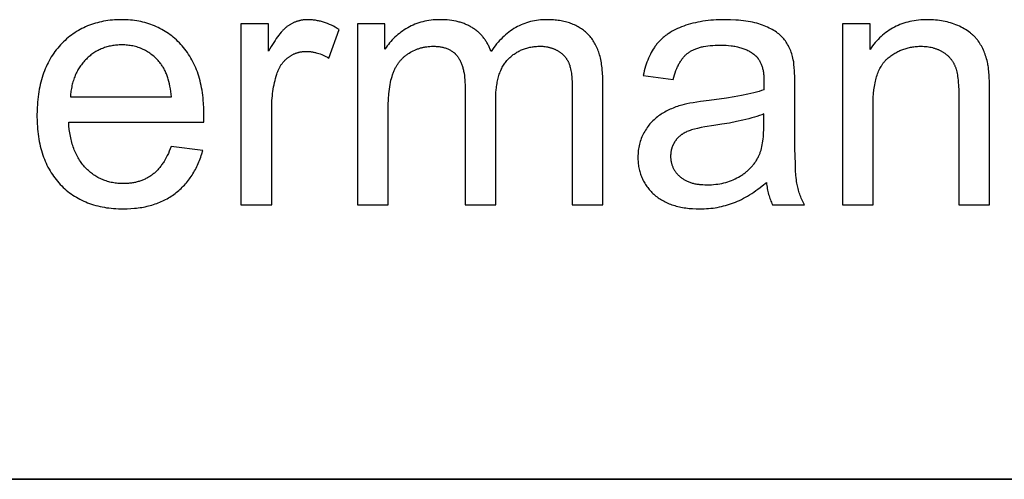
# Model space of a CAD drawing. Header units: millimetres. Extents: x -5878 to -4878, y 4408 to 5408.
# Tile 54 of 119: x -4972 to -4951, y 4457 to 4467. Entities that reach past the tile are written whole.
import ezdxf

# ---------------------------------------------------------------- set-up
doc = ezdxf.new("R2010")
doc.units = ezdxf.units.MM
doc.layers.add('SHOW Mini_Safetyfree Holder', color=7, linetype='Continuous', true_color=0x000000)

msp = doc.modelspace()

# ---------------------------------------------------------------- linework, layer by layer
at = {"layer": 'SHOW Mini_Safetyfree Holder'}
for points in [[(-4967.904, 4464.598), (-4967.901, 4464.772), (-4967.903, 4464.89), (-4967.908, 4465.004), (-4967.913, 4465.06), (-4967.918, 4465.115), (-4967.924, 4465.169), (-4967.931, 4465.223), (-4967.939, 4465.275), (-4967.949, 4465.327), (-4967.959, 4465.378), (-4967.97, 4465.428), (-4967.982, 4465.477), (-4967.994, 4465.525), (-4968.008, 4465.573), (-4968.023, 4465.619), (-4968.039, 4465.665), (-4968.056, 4465.71), (-4968.073, 4465.754), (-4968.092, 4465.798), (-4968.112, 4465.84), (-4968.132, 4465.882), (-4968.154, 4465.922), (-4968.176, 4465.962), (-4968.2, 4466.002), (-4968.224, 4466.04), (-4968.249, 4466.077), (-4968.276, 4466.114), (-4968.303, 4466.15), (-4968.331, 4466.185), (-4968.36, 4466.219), (-4968.39, 4466.252), (-4968.421, 4466.284), (-4968.453, 4466.316), (-4968.485, 4466.346), (-4968.517, 4466.375), (-4968.55, 4466.404), (-4968.584, 4466.431), (-4968.618, 4466.457), (-4968.653, 4466.482), (-4968.688, 4466.506), (-4968.724, 4466.529), (-4968.76, 4466.551), (-4968.797, 4466.572), (-4968.835, 4466.593), (-4968.873, 4466.612), (-4968.911, 4466.629), (-4968.951, 4466.646), (-4968.99, 4466.662), (-4969.031, 4466.677), (-4969.071, 4466.691), (-4969.113, 4466.704), (-4969.155, 4466.716), (-4969.197, 4466.727), (-4969.24, 4466.736), (-4969.284, 4466.745), (-4969.328, 4466.753), (-4969.373, 4466.759), (-4969.418, 4466.765), (-4969.464, 4466.77), (-4969.51, 4466.773), (-4969.557, 4466.776), (-4969.604, 4466.777), (-4969.652, 4466.778), (-4969.702, 4466.777), (-4969.751, 4466.776), (-4969.799, 4466.773), (-4969.847, 4466.77), (-4969.894, 4466.765), (-4969.941, 4466.759), (-4969.987, 4466.752), (-4970.033, 4466.744), (-4970.078, 4466.735), (-4970.122, 4466.725), (-4970.166, 4466.714), (-4970.209, 4466.702), (-4970.251, 4466.689), (-4970.293, 4466.675), (-4970.335, 4466.66), (-4970.376, 4466.644), (-4970.416, 4466.626), (-4970.456, 4466.608), (-4970.495, 4466.589), (-4970.533, 4466.568), (-4970.571, 4466.547), (-4970.609, 4466.524), (-4970.646, 4466.501), (-4970.682, 4466.476), (-4970.717, 4466.45), (-4970.752, 4466.424), (-4970.787, 4466.396), (-4970.821, 4466.367), (-4970.854, 4466.337), (-4970.887, 4466.306), (-4970.919, 4466.274), (-4970.951, 4466.241), (-4970.981, 4466.207), (-4971.011, 4466.172), (-4971.04, 4466.137), (-4971.068, 4466.1), (-4971.095, 4466.063), (-4971.121, 4466.025), (-4971.146, 4465.986), (-4971.169, 4465.946), (-4971.192, 4465.905), (-4971.214, 4465.863), (-4971.235, 4465.821), (-4971.256, 4465.777), (-4971.275, 4465.733), (-4971.293, 4465.688), (-4971.31, 4465.642), (-4971.326, 4465.596), (-4971.341, 4465.548), (-4971.355, 4465.5), (-4971.368, 4465.45), (-4971.381, 4465.4), (-4971.392, 4465.349), (-4971.402, 4465.298), (-4971.411, 4465.245), (-4971.42, 4465.191), (-4971.427, 4465.137), (-4971.433, 4465.082), (-4971.439, 4465.026), (-4971.443, 4464.969), (-4971.447, 4464.911), (-4971.449, 4464.852), (-4971.451, 4464.733), (-4971.449, 4464.617), (-4971.447, 4464.56), (-4971.443, 4464.504), (-4971.439, 4464.449), (-4971.434, 4464.395), (-4971.427, 4464.342), (-4971.42, 4464.289), (-4971.412, 4464.237), (-4971.403, 4464.186), (-4971.393, 4464.136), (-4971.381, 4464.087), (-4971.369, 4464.039), (-4971.356, 4463.991), (-4971.342, 4463.944), (-4971.327, 4463.898), (-4971.311, 4463.853), (-4971.294, 4463.808), (-4971.276, 4463.765), (-4971.258, 4463.722), (-4971.238, 4463.68), (-4971.217, 4463.639), (-4971.195, 4463.599), (-4971.173, 4463.559), (-4971.149, 4463.521), (-4971.124, 4463.483), (-4971.099, 4463.446), (-4971.072, 4463.41), (-4971.044, 4463.374), (-4971.016, 4463.34), (-4970.986, 4463.306), (-4970.956, 4463.273), (-4970.925, 4463.241), (-4970.893, 4463.21), (-4970.86, 4463.18), (-4970.827, 4463.151), (-4970.793, 4463.123), (-4970.758, 4463.096), (-4970.723, 4463.07), (-4970.687, 4463.045), (-4970.65, 4463.021), (-4970.612, 4462.999), (-4970.574, 4462.977), (-4970.536, 4462.956), (-4970.496, 4462.936), (-4970.456, 4462.917), (-4970.415, 4462.899), (-4970.373, 4462.883), (-4970.331, 4462.867), (-4970.288, 4462.852), (-4970.245, 4462.838), (-4970.201, 4462.826), (-4970.156, 4462.814), (-4970.11, 4462.803), (-4970.064, 4462.794), (-4970.017, 4462.785), (-4969.969, 4462.777), (-4969.921, 4462.771), (-4969.872, 4462.765), (-4969.822, 4462.761), (-4969.771, 4462.757), (-4969.72, 4462.755), (-4969.668, 4462.753), (-4969.616, 4462.753), (-4969.533, 4462.754), (-4969.452, 4462.758), (-4969.373, 4462.764), (-4969.334, 4462.768), (-4969.296, 4462.773), (-4969.258, 4462.778), (-4969.22, 4462.784), (-4969.183, 4462.791), (-4969.147, 4462.798), (-4969.11, 4462.806), (-4969.075, 4462.815), (-4969.04, 4462.824), (-4969.005, 4462.834), (-4968.971, 4462.845), (-4968.937, 4462.856), (-4968.904, 4462.868), (-4968.871, 4462.88), (-4968.839, 4462.893), (-4968.807, 4462.907), (-4968.775, 4462.921), (-4968.744, 4462.936), (-4968.714, 4462.952), (-4968.684, 4462.968), (-4968.654, 4462.985), (-4968.625, 4463.002), (-4968.597, 4463.021), (-4968.568, 4463.039), (-4968.541, 4463.059), (-4968.514, 4463.079), (-4968.487, 4463.1), (-4968.461, 4463.121), (-4968.435, 4463.142), (-4968.41, 4463.165), (-4968.385, 4463.187), (-4968.361, 4463.211), (-4968.338, 4463.234), (-4968.315, 4463.259), (-4968.292, 4463.283), (-4968.27, 4463.309), (-4968.249, 4463.335), (-4968.228, 4463.361), (-4968.208, 4463.388), (-4968.188, 4463.415), (-4968.169, 4463.443), (-4968.15, 4463.471), (-4968.132, 4463.5), (-4968.114, 4463.53), (-4968.097, 4463.56), (-4968.08, 4463.59), (-4968.064, 4463.621), (-4968.049, 4463.653), (-4968.034, 4463.685), (-4968.019, 4463.717), (-4968.005, 4463.75), (-4967.992, 4463.784), (-4967.979, 4463.818), (-4967.967, 4463.853), (-4967.955, 4463.888), (-4967.943, 4463.924), (-4967.922, 4463.996)], [(-4965.018, 4466.568), (-4965.06, 4466.593), (-4965.103, 4466.617), (-4965.145, 4466.639), (-4965.187, 4466.66), (-4965.23, 4466.678), (-4965.272, 4466.696), (-4965.314, 4466.711), (-4965.356, 4466.725), (-4965.377, 4466.732), (-4965.398, 4466.738), (-4965.419, 4466.743), (-4965.44, 4466.748), (-4965.46, 4466.753), (-4965.481, 4466.757), (-4965.502, 4466.761), (-4965.523, 4466.765), (-4965.544, 4466.768), (-4965.564, 4466.771), (-4965.585, 4466.773), (-4965.606, 4466.775), (-4965.627, 4466.776), (-4965.647, 4466.777), (-4965.668, 4466.778), (-4965.689, 4466.778), (-4965.703, 4466.778), (-4965.717, 4466.777), (-4965.731, 4466.777), (-4965.745, 4466.776), (-4965.759, 4466.775), (-4965.773, 4466.773), (-4965.787, 4466.772), (-4965.8, 4466.77), (-4965.814, 4466.768), (-4965.828, 4466.765), (-4965.841, 4466.762), (-4965.855, 4466.76), (-4965.868, 4466.756), (-4965.881, 4466.753), (-4965.894, 4466.749), (-4965.908, 4466.745), (-4965.921, 4466.741), (-4965.934, 4466.737), (-4965.946, 4466.732), (-4965.959, 4466.727), (-4965.972, 4466.722), (-4965.985, 4466.716), (-4965.997, 4466.71), (-4966.01, 4466.704), (-4966.022, 4466.698), (-4966.035, 4466.692), (-4966.047, 4466.685), (-4966.059, 4466.678), (-4966.071, 4466.671), (-4966.083, 4466.663), (-4966.095, 4466.655), (-4966.107, 4466.647), (-4966.119, 4466.639), (-4966.131, 4466.63), (-4966.143, 4466.62), (-4966.156, 4466.61), (-4966.168, 4466.6), (-4966.18, 4466.589), (-4966.192, 4466.577), (-4966.205, 4466.565), (-4966.217, 4466.552), (-4966.23, 4466.538), (-4966.255, 4466.51), (-4966.281, 4466.48), (-4966.306, 4466.447), (-4966.333, 4466.412), (-4966.359, 4466.375), (-4966.385, 4466.336), (-4966.412, 4466.294), (-4966.467, 4466.205), (-4966.523, 4466.107)], [(-4961.79, 4466.103), (-4961.797, 4466.123), (-4961.805, 4466.143), (-4961.813, 4466.162), (-4961.821, 4466.181), (-4961.829, 4466.2), (-4961.838, 4466.218), (-4961.847, 4466.236), (-4961.856, 4466.254), (-4961.866, 4466.272), (-4961.876, 4466.289), (-4961.886, 4466.306), (-4961.897, 4466.323), (-4961.908, 4466.339), (-4961.919, 4466.356), (-4961.931, 4466.371), (-4961.943, 4466.387), (-4961.955, 4466.403), (-4961.968, 4466.418), (-4961.981, 4466.432), (-4961.994, 4466.447), (-4962.007, 4466.461), (-4962.021, 4466.475), (-4962.035, 4466.489), (-4962.05, 4466.503), (-4962.064, 4466.516), (-4962.079, 4466.529), (-4962.095, 4466.541), (-4962.11, 4466.554), (-4962.126, 4466.566), (-4962.143, 4466.577), (-4962.159, 4466.589), (-4962.176, 4466.6), (-4962.194, 4466.611), (-4962.211, 4466.622), (-4962.229, 4466.632), (-4962.247, 4466.642), (-4962.266, 4466.651), (-4962.284, 4466.661), (-4962.304, 4466.669), (-4962.323, 4466.678), (-4962.343, 4466.686), (-4962.363, 4466.694), (-4962.383, 4466.701), (-4962.403, 4466.708), (-4962.424, 4466.715), (-4962.445, 4466.722), (-4962.467, 4466.728), (-4962.489, 4466.733), (-4962.511, 4466.739), (-4962.533, 4466.744), (-4962.579, 4466.753), (-4962.626, 4466.761), (-4962.674, 4466.767), (-4962.723, 4466.772), (-4962.774, 4466.775), (-4962.825, 4466.777), (-4962.878, 4466.778), (-4962.926, 4466.777), (-4962.973, 4466.775), (-4963.019, 4466.772), (-4963.065, 4466.767), (-4963.11, 4466.761), (-4963.155, 4466.754), (-4963.198, 4466.745), (-4963.242, 4466.735), (-4963.284, 4466.723), (-4963.326, 4466.711), (-4963.367, 4466.696), (-4963.408, 4466.681), (-4963.448, 4466.664), (-4963.487, 4466.646), (-4963.526, 4466.626), (-4963.563, 4466.606), (-4963.601, 4466.584), (-4963.637, 4466.561), (-4963.672, 4466.537), (-4963.706, 4466.513), (-4963.74, 4466.487), (-4963.772, 4466.461), (-4963.804, 4466.434), (-4963.835, 4466.406), (-4963.864, 4466.377), (-4963.893, 4466.347), (-4963.921, 4466.317), (-4963.948, 4466.285), (-4963.974, 4466.253), (-4963.999, 4466.22), (-4964.023, 4466.185), (-4964.046, 4466.151)], [(-4959.411, 4465.483), (-4959.412, 4465.564), (-4959.416, 4465.643), (-4959.422, 4465.719), (-4959.426, 4465.756), (-4959.43, 4465.792), (-4959.436, 4465.827), (-4959.441, 4465.862), (-4959.448, 4465.897), (-4959.455, 4465.93), (-4959.462, 4465.963), (-4959.47, 4465.995), (-4959.479, 4466.027), (-4959.488, 4466.058), (-4959.498, 4466.088), (-4959.509, 4466.117), (-4959.52, 4466.146), (-4959.532, 4466.174), (-4959.544, 4466.202), (-4959.557, 4466.229), (-4959.57, 4466.255), (-4959.585, 4466.281), (-4959.599, 4466.305), (-4959.615, 4466.33), (-4959.631, 4466.353), (-4959.647, 4466.376), (-4959.664, 4466.398), (-4959.682, 4466.42), (-4959.7, 4466.44), (-4959.719, 4466.461), (-4959.739, 4466.48), (-4959.759, 4466.499), (-4959.78, 4466.517), (-4959.801, 4466.535), (-4959.822, 4466.552), (-4959.844, 4466.568), (-4959.867, 4466.584), (-4959.89, 4466.599), (-4959.914, 4466.614), (-4959.938, 4466.628), (-4959.963, 4466.641), (-4959.988, 4466.654), (-4960.014, 4466.666), (-4960.04, 4466.677), (-4960.067, 4466.688), (-4960.094, 4466.699), (-4960.122, 4466.708), (-4960.15, 4466.717), (-4960.179, 4466.726), (-4960.208, 4466.733), (-4960.238, 4466.74), (-4960.268, 4466.747), (-4960.299, 4466.753), (-4960.331, 4466.758), (-4960.363, 4466.763), (-4960.395, 4466.767), (-4960.428, 4466.77), (-4960.462, 4466.773), (-4960.496, 4466.775), (-4960.53, 4466.777), (-4960.565, 4466.778), (-4960.601, 4466.778), (-4960.646, 4466.777), (-4960.691, 4466.775), (-4960.736, 4466.772), (-4960.779, 4466.767), (-4960.823, 4466.761), (-4960.866, 4466.754), (-4960.908, 4466.746), (-4960.95, 4466.736), (-4960.991, 4466.725), (-4961.032, 4466.712), (-4961.072, 4466.698), (-4961.111, 4466.683), (-4961.15, 4466.667), (-4961.189, 4466.649), (-4961.227, 4466.63), (-4961.264, 4466.609), (-4961.301, 4466.588), (-4961.338, 4466.564), (-4961.373, 4466.54), (-4961.409, 4466.514), (-4961.443, 4466.487), (-4961.478, 4466.459), (-4961.511, 4466.429), (-4961.544, 4466.398), (-4961.577, 4466.366), (-4961.609, 4466.333), (-4961.641, 4466.298), (-4961.672, 4466.261), (-4961.702, 4466.224), (-4961.732, 4466.185), (-4961.761, 4466.145), (-4961.79, 4466.103)], [(-4955.357, 4465.926), (-4955.364, 4465.959), (-4955.373, 4465.991), (-4955.382, 4466.023), (-4955.391, 4466.054), (-4955.402, 4466.084), (-4955.413, 4466.114), (-4955.424, 4466.143), (-4955.437, 4466.171), (-4955.45, 4466.198), (-4955.463, 4466.225), (-4955.478, 4466.251), (-4955.493, 4466.276), (-4955.509, 4466.301), (-4955.525, 4466.325), (-4955.542, 4466.348), (-4955.56, 4466.37), (-4955.569, 4466.381), (-4955.579, 4466.392), (-4955.589, 4466.402), (-4955.599, 4466.413), (-4955.609, 4466.423), (-4955.62, 4466.434), (-4955.631, 4466.444), (-4955.643, 4466.454), (-4955.654, 4466.464), (-4955.666, 4466.474), (-4955.679, 4466.484), (-4955.692, 4466.493), (-4955.718, 4466.512), (-4955.746, 4466.531), (-4955.775, 4466.549), (-4955.805, 4466.566), (-4955.836, 4466.583), (-4955.869, 4466.6), (-4955.903, 4466.616), (-4955.939, 4466.632), (-4955.975, 4466.647), (-4956.013, 4466.662), (-4956.052, 4466.676), (-4956.093, 4466.689), (-4956.135, 4466.701), (-4956.179, 4466.713), (-4956.224, 4466.723), (-4956.27, 4466.733), (-4956.318, 4466.741), (-4956.368, 4466.749), (-4956.419, 4466.756), (-4956.471, 4466.762), (-4956.524, 4466.767), (-4956.58, 4466.771), (-4956.694, 4466.776), (-4956.815, 4466.778), (-4956.876, 4466.777), (-4956.937, 4466.776), (-4956.997, 4466.773), (-4957.056, 4466.769), (-4957.113, 4466.765), (-4957.17, 4466.759), (-4957.226, 4466.752), (-4957.282, 4466.744), (-4957.336, 4466.735), (-4957.389, 4466.725), (-4957.441, 4466.714), (-4957.493, 4466.701), (-4957.543, 4466.688), (-4957.592, 4466.674), (-4957.641, 4466.658), (-4957.689, 4466.642), (-4957.735, 4466.624), (-4957.78, 4466.606), (-4957.824, 4466.587), (-4957.866, 4466.567), (-4957.907, 4466.546), (-4957.947, 4466.524), (-4957.985, 4466.501), (-4958.021, 4466.477), (-4958.039, 4466.465), (-4958.057, 4466.452), (-4958.074, 4466.44), (-4958.091, 4466.427), (-4958.107, 4466.413), (-4958.123, 4466.4), (-4958.139, 4466.386), (-4958.154, 4466.373), (-4958.169, 4466.359), (-4958.184, 4466.344), (-4958.199, 4466.33), (-4958.213, 4466.315), (-4958.226, 4466.3), (-4958.24, 4466.285), (-4958.253, 4466.27), (-4958.265, 4466.254), (-4958.278, 4466.238), (-4958.29, 4466.222), (-4958.302, 4466.205), (-4958.313, 4466.188), (-4958.336, 4466.154), (-4958.358, 4466.118), (-4958.379, 4466.081), (-4958.399, 4466.043), (-4958.418, 4466.003), (-4958.437, 4465.962), (-4958.454, 4465.92), (-4958.471, 4465.877), (-4958.486, 4465.833), (-4958.501, 4465.787), (-4958.515, 4465.74), (-4958.528, 4465.692), (-4958.54, 4465.643), (-4958.552, 4465.592)], [(-4951.183, 4465.208), (-4951.185, 4465.417), (-4951.192, 4465.593), (-4951.197, 4465.668), (-4951.203, 4465.735), (-4951.207, 4465.765), (-4951.211, 4465.793), (-4951.215, 4465.819), (-4951.219, 4465.842), (-4951.227, 4465.877), (-4951.235, 4465.911), (-4951.244, 4465.944), (-4951.253, 4465.977), (-4951.264, 4466.009), (-4951.275, 4466.041), (-4951.286, 4466.072), (-4951.299, 4466.102), (-4951.312, 4466.132), (-4951.326, 4466.162), (-4951.34, 4466.19), (-4951.355, 4466.218), (-4951.371, 4466.246), (-4951.387, 4466.273), (-4951.404, 4466.299), (-4951.422, 4466.325), (-4951.431, 4466.337), (-4951.441, 4466.35), (-4951.451, 4466.362), (-4951.461, 4466.374), (-4951.471, 4466.386), (-4951.482, 4466.398), (-4951.493, 4466.41), (-4951.504, 4466.421), (-4951.515, 4466.433), (-4951.527, 4466.444), (-4951.539, 4466.455), (-4951.552, 4466.466), (-4951.564, 4466.477), (-4951.577, 4466.487), (-4951.59, 4466.498), (-4951.604, 4466.508), (-4951.632, 4466.528), (-4951.661, 4466.548), (-4951.691, 4466.567), (-4951.722, 4466.585), (-4951.755, 4466.603), (-4951.788, 4466.62), (-4951.823, 4466.637), (-4951.859, 4466.653), (-4951.896, 4466.668), (-4951.933, 4466.682), (-4951.971, 4466.695), (-4952.009, 4466.708), (-4952.047, 4466.719), (-4952.086, 4466.729), (-4952.125, 4466.738), (-4952.165, 4466.747), (-4952.205, 4466.754), (-4952.246, 4466.76), (-4952.287, 4466.766), (-4952.329, 4466.77), (-4952.371, 4466.773), (-4952.413, 4466.776), (-4952.456, 4466.777), (-4952.499, 4466.778), (-4952.549, 4466.777), (-4952.598, 4466.775), (-4952.646, 4466.772), (-4952.694, 4466.768), (-4952.74, 4466.762), (-4952.786, 4466.756), (-4952.832, 4466.748), (-4952.876, 4466.738), (-4952.92, 4466.728), (-4952.963, 4466.716), (-4953.006, 4466.703), (-4953.047, 4466.689), (-4953.088, 4466.673), (-4953.128, 4466.656), (-4953.168, 4466.638), (-4953.206, 4466.619), (-4953.244, 4466.599), (-4953.281, 4466.577), (-4953.318, 4466.554), (-4953.354, 4466.53), (-4953.389, 4466.505), (-4953.423, 4466.478), (-4953.456, 4466.45), (-4953.489, 4466.421), (-4953.521, 4466.391), (-4953.553, 4466.359), (-4953.583, 4466.326), (-4953.613, 4466.292), (-4953.642, 4466.257), (-4953.67, 4466.22), (-4953.698, 4466.182), (-4953.725, 4466.143)], [(-4966.523, 4466.691), (-4967.11, 4466.691)], [(-4967.11, 4466.691), (-4967.11, 4462.84)], [(-4966.523, 4466.107), (-4966.523, 4466.691)], [(-4965.243, 4465.962), (-4965.018, 4466.568)], [(-4964.046, 4466.691), (-4964.63, 4466.691)], [(-4964.63, 4466.691), (-4964.63, 4462.84)], [(-4964.046, 4466.151), (-4964.046, 4466.691)], [(-4953.725, 4466.691), (-4954.312, 4466.691)], [(-4954.312, 4466.691), (-4954.312, 4462.84)], [(-4953.725, 4466.143), (-4953.725, 4466.691)], [(-4968.59, 4465.135), (-4968.596, 4465.195), (-4968.603, 4465.253), (-4968.612, 4465.309), (-4968.621, 4465.363), (-4968.633, 4465.415), (-4968.645, 4465.465), (-4968.658, 4465.514), (-4968.666, 4465.537), (-4968.673, 4465.56), (-4968.681, 4465.583), (-4968.689, 4465.605), (-4968.698, 4465.627), (-4968.706, 4465.648), (-4968.716, 4465.668), (-4968.725, 4465.688), (-4968.735, 4465.708), (-4968.745, 4465.727), (-4968.755, 4465.746), (-4968.766, 4465.764), (-4968.777, 4465.782), (-4968.788, 4465.799), (-4968.8, 4465.816), (-4968.812, 4465.833), (-4968.824, 4465.849), (-4968.836, 4465.864), (-4968.856, 4465.887), (-4968.876, 4465.91), (-4968.896, 4465.931), (-4968.917, 4465.952), (-4968.938, 4465.973), (-4968.96, 4465.992), (-4968.982, 4466.011), (-4969.004, 4466.029), (-4969.026, 4466.046), (-4969.049, 4466.063), (-4969.073, 4466.079), (-4969.096, 4466.094), (-4969.12, 4466.108), (-4969.145, 4466.122), (-4969.169, 4466.135), (-4969.194, 4466.147), (-4969.22, 4466.158), (-4969.246, 4466.169), (-4969.272, 4466.179), (-4969.298, 4466.188), (-4969.325, 4466.197), (-4969.353, 4466.204), (-4969.38, 4466.211), (-4969.408, 4466.218), (-4969.437, 4466.223), (-4969.465, 4466.228), (-4969.494, 4466.232), (-4969.524, 4466.235), (-4969.553, 4466.238), (-4969.584, 4466.24), (-4969.614, 4466.241), (-4969.645, 4466.241), (-4969.673, 4466.241), (-4969.701, 4466.24), (-4969.728, 4466.239), (-4969.755, 4466.236), (-4969.782, 4466.234), (-4969.809, 4466.231), (-4969.835, 4466.227), (-4969.861, 4466.222), (-4969.887, 4466.217), (-4969.912, 4466.212), (-4969.937, 4466.206), (-4969.962, 4466.199), (-4969.987, 4466.192), (-4970.011, 4466.184), (-4970.035, 4466.175), (-4970.059, 4466.166), (-4970.082, 4466.156), (-4970.106, 4466.146), (-4970.129, 4466.135), (-4970.151, 4466.124), (-4970.174, 4466.112), (-4970.196, 4466.099), (-4970.217, 4466.086), (-4970.239, 4466.072), (-4970.26, 4466.057), (-4970.281, 4466.042), (-4970.302, 4466.027), (-4970.322, 4466.011), (-4970.342, 4465.994), (-4970.362, 4465.977), (-4970.382, 4465.959), (-4970.401, 4465.94), (-4970.42, 4465.921), (-4970.438, 4465.902), (-4970.456, 4465.882), (-4970.473, 4465.862), (-4970.49, 4465.841), (-4970.506, 4465.82), (-4970.522, 4465.799), (-4970.537, 4465.777), (-4970.552, 4465.755), (-4970.566, 4465.732), (-4970.579, 4465.709), (-4970.592, 4465.686), (-4970.605, 4465.662), (-4970.617, 4465.638), (-4970.628, 4465.613), (-4970.639, 4465.588), (-4970.649, 4465.563), (-4970.659, 4465.537), (-4970.669, 4465.511), (-4970.677, 4465.485), (-4970.685, 4465.458), (-4970.693, 4465.43), (-4970.7, 4465.403), (-4970.707, 4465.374), (-4970.713, 4465.346), (-4970.718, 4465.317), (-4970.723, 4465.288), (-4970.728, 4465.258), (-4970.732, 4465.228), (-4970.735, 4465.197), (-4970.738, 4465.166), (-4970.74, 4465.135)], [(-4966.457, 4464.856), (-4966.456, 4464.958), (-4966.451, 4465.059), (-4966.447, 4465.108), (-4966.442, 4465.157), (-4966.437, 4465.205), (-4966.43, 4465.253), (-4966.423, 4465.3), (-4966.415, 4465.347), (-4966.406, 4465.393), (-4966.396, 4465.439), (-4966.386, 4465.485), (-4966.374, 4465.529), (-4966.362, 4465.574), (-4966.349, 4465.617), (-4966.339, 4465.646), (-4966.329, 4465.673), (-4966.318, 4465.7), (-4966.312, 4465.713), (-4966.306, 4465.725), (-4966.3, 4465.738), (-4966.294, 4465.75), (-4966.287, 4465.763), (-4966.28, 4465.775), (-4966.273, 4465.787), (-4966.266, 4465.798), (-4966.259, 4465.81), (-4966.252, 4465.821), (-4966.244, 4465.832), (-4966.236, 4465.843), (-4966.228, 4465.854), (-4966.22, 4465.864), (-4966.211, 4465.874), (-4966.203, 4465.884), (-4966.194, 4465.894), (-4966.185, 4465.904), (-4966.175, 4465.914), (-4966.166, 4465.923), (-4966.156, 4465.932), (-4966.147, 4465.941), (-4966.137, 4465.95), (-4966.127, 4465.958), (-4966.116, 4465.966), (-4966.106, 4465.975), (-4966.095, 4465.983), (-4966.084, 4465.99), (-4966.073, 4465.998), (-4966.062, 4466.005), (-4966.051, 4466.012), (-4966.04, 4466.018), (-4966.029, 4466.025), (-4966.018, 4466.031), (-4966.006, 4466.037), (-4965.995, 4466.043), (-4965.983, 4466.048), (-4965.972, 4466.053), (-4965.96, 4466.058), (-4965.948, 4466.063), (-4965.936, 4466.067), (-4965.924, 4466.071), (-4965.912, 4466.075), (-4965.9, 4466.079), (-4965.888, 4466.082), (-4965.876, 4466.085), (-4965.863, 4466.088), (-4965.851, 4466.091), (-4965.838, 4466.093), (-4965.825, 4466.095), (-4965.813, 4466.097), (-4965.8, 4466.099), (-4965.787, 4466.1), (-4965.774, 4466.101), (-4965.761, 4466.102), (-4965.748, 4466.103), (-4965.735, 4466.103), (-4965.721, 4466.103), (-4965.706, 4466.103), (-4965.691, 4466.103), (-4965.676, 4466.102), (-4965.661, 4466.101), (-4965.646, 4466.1), (-4965.631, 4466.098), (-4965.616, 4466.097), (-4965.602, 4466.095), (-4965.587, 4466.092), (-4965.572, 4466.09), (-4965.557, 4466.087), (-4965.542, 4466.083), (-4965.527, 4466.08), (-4965.512, 4466.076), (-4965.482, 4466.068), (-4965.452, 4466.059), (-4965.422, 4466.048), (-4965.392, 4466.037), (-4965.362, 4466.024), (-4965.332, 4466.01), (-4965.302, 4465.995), (-4965.272, 4465.979), (-4965.243, 4465.962)], [(-4963.977, 4464.838), (-4963.975, 4464.965), (-4963.97, 4465.085), (-4963.962, 4465.197), (-4963.957, 4465.251), (-4963.951, 4465.302), (-4963.944, 4465.351), (-4963.936, 4465.399), (-4963.927, 4465.444), (-4963.918, 4465.488), (-4963.907, 4465.529), (-4963.896, 4465.569), (-4963.884, 4465.607), (-4963.878, 4465.625), (-4963.872, 4465.643), (-4963.865, 4465.66), (-4963.858, 4465.677), (-4963.851, 4465.694), (-4963.843, 4465.711), (-4963.836, 4465.727), (-4963.828, 4465.743), (-4963.82, 4465.759), (-4963.811, 4465.774), (-4963.802, 4465.789), (-4963.793, 4465.804), (-4963.784, 4465.819), (-4963.775, 4465.833), (-4963.765, 4465.848), (-4963.755, 4465.861), (-4963.745, 4465.875), (-4963.734, 4465.889), (-4963.724, 4465.902), (-4963.713, 4465.915), (-4963.701, 4465.927), (-4963.69, 4465.939), (-4963.678, 4465.952), (-4963.666, 4465.963), (-4963.654, 4465.975), (-4963.642, 4465.986), (-4963.629, 4465.997), (-4963.616, 4466.008), (-4963.603, 4466.019), (-4963.589, 4466.029), (-4963.575, 4466.039), (-4963.561, 4466.048), (-4963.547, 4466.058), (-4963.533, 4466.067), (-4963.503, 4466.085), (-4963.474, 4466.101), (-4963.443, 4466.116), (-4963.413, 4466.131), (-4963.398, 4466.137), (-4963.382, 4466.144), (-4963.367, 4466.15), (-4963.351, 4466.156), (-4963.336, 4466.161), (-4963.32, 4466.166), (-4963.304, 4466.171), (-4963.288, 4466.176), (-4963.272, 4466.18), (-4963.256, 4466.184), (-4963.24, 4466.188), (-4963.224, 4466.192), (-4963.208, 4466.195), (-4963.191, 4466.198), (-4963.175, 4466.201), (-4963.158, 4466.203), (-4963.125, 4466.207), (-4963.091, 4466.21), (-4963.057, 4466.212), (-4963.023, 4466.212), (-4963.001, 4466.212), (-4962.979, 4466.211), (-4962.957, 4466.21), (-4962.936, 4466.209), (-4962.915, 4466.207), (-4962.894, 4466.205), (-4962.874, 4466.202), (-4962.855, 4466.199), (-4962.835, 4466.195), (-4962.816, 4466.191), (-4962.798, 4466.186), (-4962.78, 4466.182), (-4962.762, 4466.176), (-4962.745, 4466.171), (-4962.728, 4466.164), (-4962.711, 4466.158), (-4962.695, 4466.151), (-4962.679, 4466.143), (-4962.664, 4466.135), (-4962.649, 4466.127), (-4962.635, 4466.118), (-4962.62, 4466.109), (-4962.607, 4466.1), (-4962.593, 4466.09), (-4962.58, 4466.079), (-4962.574, 4466.074), (-4962.568, 4466.069), (-4962.562, 4466.063), (-4962.556, 4466.057), (-4962.55, 4466.051), (-4962.544, 4466.046), (-4962.538, 4466.04), (-4962.533, 4466.033), (-4962.522, 4466.021), (-4962.511, 4466.008), (-4962.501, 4465.995), (-4962.491, 4465.981), (-4962.482, 4465.967), (-4962.472, 4465.952), (-4962.464, 4465.937), (-4962.455, 4465.921), (-4962.447, 4465.905), (-4962.439, 4465.889), (-4962.431, 4465.872), (-4962.424, 4465.855), (-4962.417, 4465.837), (-4962.41, 4465.819), (-4962.404, 4465.801), (-4962.398, 4465.782), (-4962.392, 4465.763), (-4962.386, 4465.743), (-4962.381, 4465.723), (-4962.376, 4465.702), (-4962.372, 4465.681), (-4962.364, 4465.638), (-4962.357, 4465.593), (-4962.351, 4465.546), (-4962.347, 4465.497), (-4962.344, 4465.447), (-4962.342, 4465.395), (-4962.341, 4465.342)], [(-4961.689, 4465.077), (-4961.688, 4465.15), (-4961.684, 4465.221), (-4961.679, 4465.289), (-4961.676, 4465.322), (-4961.672, 4465.354), (-4961.667, 4465.386), (-4961.662, 4465.417), (-4961.657, 4465.448), (-4961.651, 4465.478), (-4961.644, 4465.507), (-4961.637, 4465.535), (-4961.63, 4465.563), (-4961.622, 4465.591), (-4961.613, 4465.617), (-4961.604, 4465.643), (-4961.594, 4465.669), (-4961.584, 4465.694), (-4961.573, 4465.718), (-4961.562, 4465.741), (-4961.55, 4465.764), (-4961.538, 4465.787), (-4961.525, 4465.808), (-4961.511, 4465.829), (-4961.498, 4465.85), (-4961.483, 4465.869), (-4961.468, 4465.888), (-4961.453, 4465.907), (-4961.437, 4465.925), (-4961.42, 4465.942), (-4961.403, 4465.959), (-4961.386, 4465.975), (-4961.369, 4465.99), (-4961.351, 4466.005), (-4961.333, 4466.02), (-4961.315, 4466.034), (-4961.296, 4466.047), (-4961.277, 4466.06), (-4961.258, 4466.073), (-4961.239, 4466.084), (-4961.219, 4466.096), (-4961.2, 4466.107), (-4961.179, 4466.117), (-4961.159, 4466.127), (-4961.138, 4466.136), (-4961.117, 4466.145), (-4961.096, 4466.153), (-4961.075, 4466.16), (-4961.053, 4466.168), (-4961.031, 4466.174), (-4961.009, 4466.18), (-4960.986, 4466.186), (-4960.963, 4466.191), (-4960.94, 4466.195), (-4960.917, 4466.199), (-4960.893, 4466.203), (-4960.869, 4466.206), (-4960.845, 4466.208), (-4960.821, 4466.21), (-4960.796, 4466.211), (-4960.771, 4466.212), (-4960.746, 4466.212), (-4960.718, 4466.212), (-4960.69, 4466.211), (-4960.663, 4466.208), (-4960.637, 4466.206), (-4960.611, 4466.202), (-4960.585, 4466.197), (-4960.573, 4466.195), (-4960.56, 4466.192), (-4960.548, 4466.189), (-4960.535, 4466.186), (-4960.523, 4466.182), (-4960.511, 4466.179), (-4960.499, 4466.175), (-4960.487, 4466.171), (-4960.476, 4466.167), (-4960.464, 4466.162), (-4960.452, 4466.158), (-4960.441, 4466.153), (-4960.43, 4466.148), (-4960.419, 4466.143), (-4960.408, 4466.137), (-4960.397, 4466.132), (-4960.386, 4466.126), (-4960.375, 4466.12), (-4960.365, 4466.113), (-4960.354, 4466.107), (-4960.344, 4466.1), (-4960.334, 4466.094), (-4960.324, 4466.087), (-4960.314, 4466.08), (-4960.304, 4466.073), (-4960.295, 4466.065), (-4960.286, 4466.058), (-4960.277, 4466.05), (-4960.268, 4466.043), (-4960.26, 4466.035), (-4960.252, 4466.027), (-4960.243, 4466.019), (-4960.236, 4466.01), (-4960.228, 4466.002), (-4960.22, 4465.994), (-4960.213, 4465.985), (-4960.206, 4465.976), (-4960.199, 4465.967), (-4960.192, 4465.958), (-4960.186, 4465.949), (-4960.18, 4465.94), (-4960.174, 4465.931), (-4960.168, 4465.921), (-4960.162, 4465.912), (-4960.156, 4465.902), (-4960.151, 4465.892), (-4960.146, 4465.882), (-4960.141, 4465.872), (-4960.137, 4465.861), (-4960.132, 4465.851), (-4960.128, 4465.84), (-4960.124, 4465.83), (-4960.12, 4465.819), (-4960.116, 4465.807), (-4960.112, 4465.795), (-4960.109, 4465.783), (-4960.102, 4465.757), (-4960.096, 4465.73), (-4960.09, 4465.7), (-4960.085, 4465.67), (-4960.08, 4465.637), (-4960.076, 4465.602), (-4960.072, 4465.566), (-4960.069, 4465.529), (-4960.064, 4465.448), (-4960.061, 4465.36), (-4960.06, 4465.266)], [(-4957.913, 4465.505), (-4957.9, 4465.555), (-4957.885, 4465.604), (-4957.87, 4465.65), (-4957.854, 4465.694), (-4957.837, 4465.737), (-4957.828, 4465.757), (-4957.819, 4465.777), (-4957.809, 4465.797), (-4957.8, 4465.816), (-4957.79, 4465.835), (-4957.78, 4465.853), (-4957.769, 4465.87), (-4957.759, 4465.887), (-4957.748, 4465.904), (-4957.737, 4465.92), (-4957.726, 4465.936), (-4957.715, 4465.951), (-4957.703, 4465.966), (-4957.691, 4465.98), (-4957.679, 4465.994), (-4957.667, 4466.007), (-4957.655, 4466.02), (-4957.642, 4466.032), (-4957.629, 4466.044), (-4957.616, 4466.055), (-4957.602, 4466.066), (-4957.589, 4466.076), (-4957.575, 4466.086), (-4957.561, 4466.096), (-4957.546, 4466.105), (-4957.53, 4466.114), (-4957.514, 4466.123), (-4957.498, 4466.131), (-4957.481, 4466.139), (-4957.464, 4466.147), (-4957.446, 4466.154), (-4957.428, 4466.161), (-4957.41, 4466.168), (-4957.39, 4466.175), (-4957.371, 4466.181), (-4957.351, 4466.186), (-4957.33, 4466.192), (-4957.309, 4466.197), (-4957.288, 4466.202), (-4957.266, 4466.207), (-4957.22, 4466.215), (-4957.173, 4466.222), (-4957.124, 4466.227), (-4957.073, 4466.232), (-4957.02, 4466.235), (-4956.966, 4466.237), (-4956.909, 4466.238), (-4956.848, 4466.237), (-4956.789, 4466.234), (-4956.733, 4466.23), (-4956.678, 4466.224), (-4956.651, 4466.22), (-4956.624, 4466.216), (-4956.599, 4466.211), (-4956.573, 4466.206), (-4956.548, 4466.201), (-4956.524, 4466.195), (-4956.5, 4466.189), (-4956.476, 4466.182), (-4956.453, 4466.175), (-4956.431, 4466.168), (-4956.409, 4466.16), (-4956.387, 4466.151), (-4956.366, 4466.142), (-4956.346, 4466.133), (-4956.325, 4466.123), (-4956.306, 4466.113), (-4956.287, 4466.103), (-4956.268, 4466.092), (-4956.25, 4466.08), (-4956.232, 4466.068), (-4956.215, 4466.056), (-4956.198, 4466.043), (-4956.181, 4466.03), (-4956.166, 4466.016), (-4956.16, 4466.011), (-4956.154, 4466.006), (-4956.149, 4466.001), (-4956.143, 4465.995), (-4956.138, 4465.989), (-4956.132, 4465.984), (-4956.127, 4465.978), (-4956.122, 4465.972), (-4956.117, 4465.966), (-4956.112, 4465.96), (-4956.107, 4465.953), (-4956.103, 4465.947), (-4956.093, 4465.934), (-4956.085, 4465.92), (-4956.076, 4465.906), (-4956.068, 4465.891), (-4956.06, 4465.876), (-4956.053, 4465.861), (-4956.046, 4465.845), (-4956.039, 4465.828), (-4956.033, 4465.812), (-4956.027, 4465.794), (-4956.021, 4465.776), (-4956.016, 4465.758), (-4956.011, 4465.739), (-4956.007, 4465.72), (-4956.002, 4465.701), (-4955.999, 4465.681), (-4955.995, 4465.66), (-4955.992, 4465.639), (-4955.989, 4465.617), (-4955.987, 4465.596), (-4955.985, 4465.573), (-4955.983, 4465.55), (-4955.981, 4465.503), (-4955.981, 4465.454), (-4955.984, 4465.284)], [(-4953.66, 4464.943), (-4953.658, 4465.034), (-4953.655, 4465.12), (-4953.649, 4465.204), (-4953.641, 4465.283), (-4953.636, 4465.321), (-4953.63, 4465.359), (-4953.624, 4465.395), (-4953.617, 4465.431), (-4953.61, 4465.466), (-4953.602, 4465.499), (-4953.593, 4465.532), (-4953.584, 4465.564), (-4953.574, 4465.595), (-4953.564, 4465.625), (-4953.553, 4465.654), (-4953.541, 4465.682), (-4953.529, 4465.709), (-4953.517, 4465.736), (-4953.503, 4465.761), (-4953.489, 4465.785), (-4953.482, 4465.797), (-4953.475, 4465.809), (-4953.467, 4465.82), (-4953.46, 4465.831), (-4953.452, 4465.842), (-4953.444, 4465.853), (-4953.436, 4465.864), (-4953.428, 4465.874), (-4953.419, 4465.884), (-4953.411, 4465.894), (-4953.402, 4465.903), (-4953.394, 4465.912), (-4953.385, 4465.922), (-4953.375, 4465.93), (-4953.366, 4465.939), (-4953.357, 4465.947), (-4953.338, 4465.964), (-4953.319, 4465.979), (-4953.299, 4465.995), (-4953.279, 4466.009), (-4953.259, 4466.024), (-4953.239, 4466.037), (-4953.219, 4466.051), (-4953.198, 4466.063), (-4953.177, 4466.075), (-4953.156, 4466.087), (-4953.135, 4466.098), (-4953.114, 4466.109), (-4953.092, 4466.119), (-4953.07, 4466.128), (-4953.048, 4466.137), (-4953.025, 4466.146), (-4953.003, 4466.154), (-4952.98, 4466.161), (-4952.957, 4466.168), (-4952.934, 4466.175), (-4952.91, 4466.181), (-4952.886, 4466.186), (-4952.863, 4466.191), (-4952.838, 4466.196), (-4952.814, 4466.2), (-4952.789, 4466.203), (-4952.765, 4466.206), (-4952.739, 4466.208), (-4952.714, 4466.21), (-4952.689, 4466.211), (-4952.663, 4466.212), (-4952.637, 4466.212), (-4952.605, 4466.212), (-4952.573, 4466.21), (-4952.541, 4466.208), (-4952.511, 4466.205), (-4952.48, 4466.201), (-4952.451, 4466.196), (-4952.421, 4466.19), (-4952.393, 4466.183), (-4952.378, 4466.179), (-4952.364, 4466.175), (-4952.351, 4466.171), (-4952.337, 4466.166), (-4952.323, 4466.161), (-4952.31, 4466.156), (-4952.296, 4466.151), (-4952.283, 4466.146), (-4952.27, 4466.14), (-4952.257, 4466.134), (-4952.244, 4466.128), (-4952.231, 4466.122), (-4952.219, 4466.115), (-4952.206, 4466.109), (-4952.194, 4466.102), (-4952.182, 4466.094), (-4952.17, 4466.087), (-4952.158, 4466.079), (-4952.147, 4466.072), (-4952.135, 4466.064), (-4952.124, 4466.056), (-4952.113, 4466.047), (-4952.103, 4466.039), (-4952.092, 4466.03), (-4952.082, 4466.022), (-4952.072, 4466.013), (-4952.062, 4466.004), (-4952.053, 4465.995), (-4952.044, 4465.985), (-4952.035, 4465.976), (-4952.026, 4465.966), (-4952.017, 4465.957), (-4952.009, 4465.947), (-4952.001, 4465.936), (-4951.993, 4465.926), (-4951.985, 4465.916), (-4951.978, 4465.905), (-4951.971, 4465.895), (-4951.964, 4465.884), (-4951.957, 4465.873), (-4951.951, 4465.861), (-4951.944, 4465.85), (-4951.938, 4465.839), (-4951.933, 4465.827), (-4951.927, 4465.815), (-4951.922, 4465.803), (-4951.917, 4465.791), (-4951.912, 4465.779), (-4951.907, 4465.766), (-4951.902, 4465.753), (-4951.898, 4465.74), (-4951.894, 4465.726), (-4951.886, 4465.698), (-4951.878, 4465.667), (-4951.872, 4465.636), (-4951.865, 4465.602), (-4951.86, 4465.567), (-4951.855, 4465.531), (-4951.85, 4465.493), (-4951.846, 4465.453), (-4951.84, 4465.369), (-4951.837, 4465.279), (-4951.836, 4465.182)], [(-4955.324, 4465.324), (-4955.326, 4465.525), (-4955.332, 4465.692), (-4955.337, 4465.763), (-4955.343, 4465.825), (-4955.346, 4465.854), (-4955.349, 4465.88), (-4955.353, 4465.904), (-4955.357, 4465.926)], [(-4959.411, 4462.84), (-4959.411, 4465.483)], [(-4958.552, 4465.592), (-4957.913, 4465.505)], [(-4962.341, 4465.342), (-4962.341, 4462.84)], [(-4960.06, 4465.266), (-4960.06, 4462.84)], [(-4955.984, 4465.284), (-4956.033, 4465.268), (-4956.084, 4465.252), (-4956.139, 4465.236), (-4956.197, 4465.221), (-4956.323, 4465.191), (-4956.462, 4465.162), (-4956.614, 4465.135), (-4956.779, 4465.108), (-4957.148, 4465.059), (-4957.33, 4465.035), (-4957.487, 4465.011), (-4957.557, 4464.999), (-4957.62, 4464.986), (-4957.677, 4464.974), (-4957.729, 4464.961), (-4957.761, 4464.952), (-4957.793, 4464.942), (-4957.825, 4464.931), (-4957.856, 4464.92), (-4957.887, 4464.909), (-4957.917, 4464.897), (-4957.947, 4464.884), (-4957.976, 4464.871), (-4958.006, 4464.858), (-4958.034, 4464.843), (-4958.063, 4464.829), (-4958.091, 4464.813), (-4958.118, 4464.798), (-4958.145, 4464.781), (-4958.172, 4464.764), (-4958.198, 4464.747), (-4958.224, 4464.729), (-4958.249, 4464.71), (-4958.274, 4464.691), (-4958.297, 4464.671), (-4958.321, 4464.65), (-4958.343, 4464.628), (-4958.365, 4464.606), (-4958.387, 4464.583), (-4958.407, 4464.559), (-4958.428, 4464.534), (-4958.447, 4464.509), (-4958.466, 4464.483), (-4958.484, 4464.456), (-4958.502, 4464.429), (-4958.519, 4464.401), (-4958.535, 4464.372), (-4958.551, 4464.342), (-4958.566, 4464.313), (-4958.579, 4464.282), (-4958.592, 4464.252), (-4958.603, 4464.221), (-4958.614, 4464.189), (-4958.623, 4464.158), (-4958.632, 4464.126), (-4958.639, 4464.093), (-4958.646, 4464.06), (-4958.652, 4464.027), (-4958.656, 4463.993), (-4958.66, 4463.959), (-4958.662, 4463.925), (-4958.664, 4463.89), (-4958.664, 4463.855), (-4958.664, 4463.825), (-4958.663, 4463.795), (-4958.661, 4463.766), (-4958.659, 4463.737), (-4958.656, 4463.708), (-4958.652, 4463.68), (-4958.648, 4463.652), (-4958.643, 4463.625), (-4958.637, 4463.597), (-4958.631, 4463.57), (-4958.624, 4463.544), (-4958.616, 4463.517), (-4958.608, 4463.492), (-4958.599, 4463.466), (-4958.589, 4463.441), (-4958.579, 4463.416), (-4958.568, 4463.391), (-4958.556, 4463.367), (-4958.544, 4463.343), (-4958.531, 4463.319), (-4958.517, 4463.296), (-4958.503, 4463.273), (-4958.488, 4463.251), (-4958.472, 4463.228), (-4958.456, 4463.206), (-4958.439, 4463.185), (-4958.421, 4463.164), (-4958.403, 4463.143), (-4958.384, 4463.122), (-4958.365, 4463.102), (-4958.344, 4463.082), (-4958.323, 4463.063), (-4958.302, 4463.044), (-4958.279, 4463.025), (-4958.257, 4463.007), (-4958.233, 4462.99), (-4958.21, 4462.973), (-4958.185, 4462.957), (-4958.16, 4462.942), (-4958.134, 4462.927), (-4958.108, 4462.913), (-4958.082, 4462.899), (-4958.054, 4462.886), (-4958.026, 4462.874), (-4957.998, 4462.862), (-4957.969, 4462.851), (-4957.939, 4462.84), (-4957.909, 4462.83), (-4957.878, 4462.821), (-4957.847, 4462.812), (-4957.815, 4462.804), (-4957.782, 4462.796), (-4957.749, 4462.789), (-4957.716, 4462.783), (-4957.681, 4462.777), (-4957.647, 4462.772), (-4957.611, 4462.767), (-4957.575, 4462.763), (-4957.539, 4462.76), (-4957.502, 4462.757), (-4957.426, 4462.754), (-4957.348, 4462.753), (-4957.3, 4462.753), (-4957.252, 4462.755), (-4957.205, 4462.757), (-4957.159, 4462.76), (-4957.112, 4462.765), (-4957.066, 4462.77), (-4957.021, 4462.777), (-4956.976, 4462.784), (-4956.931, 4462.793), (-4956.886, 4462.802), (-4956.842, 4462.813), (-4956.799, 4462.824), (-4956.755, 4462.836), (-4956.713, 4462.85), (-4956.67, 4462.864), (-4956.628, 4462.879), (-4956.586, 4462.896), (-4956.544, 4462.914), (-4956.501, 4462.933), (-4956.458, 4462.954), (-4956.416, 4462.976), (-4956.372, 4463), (-4956.329, 4463.025), (-4956.286, 4463.052), (-4956.242, 4463.08), (-4956.198, 4463.109), (-4956.154, 4463.14), (-4956.109, 4463.172), (-4956.065, 4463.205), (-4956.02, 4463.24), (-4955.93, 4463.315)], [(-4955.324, 4464.453), (-4955.324, 4465.324)], [(-4970.74, 4465.135), (-4968.59, 4465.135)], [(-4961.689, 4462.84), (-4961.689, 4465.077)], [(-4951.836, 4465.182), (-4951.836, 4462.84)], [(-4951.183, 4462.84), (-4951.183, 4465.208)], [(-4966.457, 4462.84), (-4966.457, 4464.856)], [(-4963.977, 4462.84), (-4963.977, 4464.838)], [(-4953.66, 4462.84), (-4953.66, 4464.943)], [(-4955.984, 4464.772), (-4956.03, 4464.755), (-4956.079, 4464.737), (-4956.13, 4464.72), (-4956.184, 4464.703), (-4956.241, 4464.686), (-4956.301, 4464.67), (-4956.428, 4464.638), (-4956.567, 4464.608), (-4956.717, 4464.579), (-4956.878, 4464.552), (-4957.05, 4464.526), (-4957.237, 4464.496), (-4957.319, 4464.48), (-4957.394, 4464.464), (-4957.461, 4464.448), (-4957.492, 4464.439), (-4957.522, 4464.431), (-4957.549, 4464.422), (-4957.574, 4464.413), (-4957.598, 4464.404), (-4957.62, 4464.395), (-4957.64, 4464.386), (-4957.66, 4464.376), (-4957.68, 4464.366), (-4957.698, 4464.355), (-4957.708, 4464.349), (-4957.717, 4464.343), (-4957.725, 4464.338), (-4957.734, 4464.331), (-4957.743, 4464.325), (-4957.751, 4464.319), (-4957.759, 4464.313), (-4957.768, 4464.306), (-4957.775, 4464.299), (-4957.783, 4464.292), (-4957.791, 4464.286), (-4957.798, 4464.278), (-4957.806, 4464.271), (-4957.813, 4464.264), (-4957.82, 4464.256), (-4957.827, 4464.249), (-4957.834, 4464.241), (-4957.841, 4464.233), (-4957.847, 4464.225), (-4957.853, 4464.217), (-4957.86, 4464.209), (-4957.866, 4464.2), (-4957.871, 4464.192), (-4957.877, 4464.183), (-4957.883, 4464.174), (-4957.888, 4464.166), (-4957.893, 4464.157), (-4957.898, 4464.148), (-4957.903, 4464.139), (-4957.908, 4464.13), (-4957.913, 4464.121), (-4957.917, 4464.111), (-4957.921, 4464.102), (-4957.925, 4464.093), (-4957.929, 4464.084), (-4957.932, 4464.074), (-4957.936, 4464.065), (-4957.939, 4464.055), (-4957.942, 4464.046), (-4957.945, 4464.036), (-4957.948, 4464.026), (-4957.951, 4464.016), (-4957.953, 4464.007), (-4957.955, 4463.997), (-4957.957, 4463.987), (-4957.959, 4463.977), (-4957.961, 4463.967), (-4957.962, 4463.956), (-4957.964, 4463.946), (-4957.965, 4463.936), (-4957.966, 4463.926), (-4957.966, 4463.915), (-4957.968, 4463.894), (-4957.968, 4463.873), (-4957.968, 4463.857), (-4957.967, 4463.841), (-4957.966, 4463.825), (-4957.965, 4463.809), (-4957.963, 4463.794), (-4957.961, 4463.778), (-4957.958, 4463.763), (-4957.956, 4463.748), (-4957.952, 4463.733), (-4957.949, 4463.718), (-4957.945, 4463.704), (-4957.94, 4463.69), (-4957.935, 4463.675), (-4957.93, 4463.661), (-4957.924, 4463.647), (-4957.918, 4463.634), (-4957.912, 4463.62), (-4957.905, 4463.607), (-4957.898, 4463.594), (-4957.891, 4463.581), (-4957.883, 4463.568), (-4957.874, 4463.555), (-4957.866, 4463.543), (-4957.857, 4463.53), (-4957.847, 4463.518), (-4957.837, 4463.506), (-4957.827, 4463.494), (-4957.817, 4463.483), (-4957.806, 4463.471), (-4957.794, 4463.46), (-4957.782, 4463.449), (-4957.77, 4463.438), (-4957.758, 4463.427), (-4957.745, 4463.417), (-4957.732, 4463.407), (-4957.718, 4463.397), (-4957.704, 4463.388), (-4957.69, 4463.379), (-4957.675, 4463.37), (-4957.66, 4463.362), (-4957.645, 4463.354), (-4957.629, 4463.346), (-4957.613, 4463.339), (-4957.596, 4463.332), (-4957.579, 4463.325), (-4957.562, 4463.319), (-4957.545, 4463.313), (-4957.527, 4463.307), (-4957.509, 4463.302), (-4957.49, 4463.297), (-4957.471, 4463.293), (-4957.452, 4463.288), (-4957.432, 4463.284), (-4957.412, 4463.281), (-4957.392, 4463.278), (-4957.371, 4463.275), (-4957.35, 4463.272), (-4957.328, 4463.27), (-4957.284, 4463.267), (-4957.239, 4463.265), (-4957.192, 4463.264), (-4957.145, 4463.265), (-4957.099, 4463.266), (-4957.053, 4463.27), (-4957.008, 4463.274), (-4956.964, 4463.28), (-4956.921, 4463.287), (-4956.878, 4463.295), (-4956.836, 4463.305), (-4956.794, 4463.316), (-4956.753, 4463.328), (-4956.713, 4463.342), (-4956.673, 4463.357), (-4956.634, 4463.373), (-4956.596, 4463.39), (-4956.558, 4463.409), (-4956.521, 4463.429), (-4956.485, 4463.45), (-4956.467, 4463.461), (-4956.45, 4463.472), (-4956.433, 4463.483), (-4956.416, 4463.495), (-4956.4, 4463.507), (-4956.384, 4463.519), (-4956.368, 4463.531), (-4956.353, 4463.544), (-4956.337, 4463.557), (-4956.323, 4463.57), (-4956.308, 4463.583), (-4956.294, 4463.597), (-4956.28, 4463.61), (-4956.266, 4463.624), (-4956.253, 4463.638), (-4956.24, 4463.653), (-4956.227, 4463.668), (-4956.215, 4463.683), (-4956.203, 4463.698), (-4956.191, 4463.713), (-4956.179, 4463.729), (-4956.168, 4463.745), (-4956.157, 4463.761), (-4956.147, 4463.777), (-4956.136, 4463.794), (-4956.126, 4463.811), (-4956.117, 4463.828), (-4956.107, 4463.845), (-4956.098, 4463.863), (-4956.089, 4463.88), (-4956.083, 4463.894), (-4956.077, 4463.909), (-4956.071, 4463.924), (-4956.065, 4463.939), (-4956.059, 4463.955), (-4956.054, 4463.971), (-4956.048, 4463.987), (-4956.043, 4464.004), (-4956.034, 4464.039), (-4956.025, 4464.076), (-4956.017, 4464.114), (-4956.01, 4464.154), (-4956.004, 4464.196), (-4955.999, 4464.239), (-4955.994, 4464.284), (-4955.991, 4464.33), (-4955.988, 4464.379), (-4955.986, 4464.429), (-4955.984, 4464.533)], [(-4955.984, 4464.533), (-4955.984, 4464.772)], [(-4968.597, 4464.08), (-4968.616, 4464.029), (-4968.636, 4463.98), (-4968.656, 4463.933), (-4968.678, 4463.887), (-4968.7, 4463.843), (-4968.723, 4463.801), (-4968.747, 4463.761), (-4968.759, 4463.742), (-4968.772, 4463.723), (-4968.785, 4463.704), (-4968.798, 4463.686), (-4968.811, 4463.668), (-4968.824, 4463.651), (-4968.837, 4463.634), (-4968.851, 4463.618), (-4968.865, 4463.602), (-4968.879, 4463.586), (-4968.893, 4463.571), (-4968.908, 4463.556), (-4968.923, 4463.542), (-4968.938, 4463.528), (-4968.953, 4463.515), (-4968.968, 4463.502), (-4968.984, 4463.49), (-4969, 4463.478), (-4969.015, 4463.466), (-4969.032, 4463.455), (-4969.048, 4463.444), (-4969.065, 4463.434), (-4969.081, 4463.424), (-4969.098, 4463.414), (-4969.116, 4463.404), (-4969.133, 4463.395), (-4969.151, 4463.387), (-4969.168, 4463.378), (-4969.186, 4463.37), (-4969.205, 4463.363), (-4969.223, 4463.356), (-4969.242, 4463.349), (-4969.261, 4463.342), (-4969.28, 4463.336), (-4969.299, 4463.331), (-4969.318, 4463.325), (-4969.338, 4463.32), (-4969.358, 4463.316), (-4969.378, 4463.312), (-4969.398, 4463.308), (-4969.419, 4463.304), (-4969.439, 4463.301), (-4969.46, 4463.298), (-4969.481, 4463.296), (-4969.503, 4463.294), (-4969.524, 4463.292), (-4969.568, 4463.29), (-4969.612, 4463.289), (-4969.642, 4463.29), (-4969.672, 4463.291), (-4969.701, 4463.292), (-4969.73, 4463.295), (-4969.759, 4463.297), (-4969.788, 4463.301), (-4969.816, 4463.305), (-4969.844, 4463.31), (-4969.871, 4463.316), (-4969.898, 4463.322), (-4969.925, 4463.329), (-4969.952, 4463.337), (-4969.978, 4463.345), (-4970.004, 4463.354), (-4970.03, 4463.363), (-4970.055, 4463.374), (-4970.08, 4463.384), (-4970.105, 4463.396), (-4970.129, 4463.408), (-4970.153, 4463.421), (-4970.177, 4463.434), (-4970.2, 4463.449), (-4970.223, 4463.463), (-4970.246, 4463.479), (-4970.269, 4463.495), (-4970.291, 4463.512), (-4970.313, 4463.529), (-4970.334, 4463.547), (-4970.356, 4463.566), (-4970.376, 4463.586), (-4970.397, 4463.606), (-4970.417, 4463.627), (-4970.437, 4463.648), (-4970.457, 4463.67), (-4970.475, 4463.692), (-4970.494, 4463.715), (-4970.511, 4463.739), (-4970.528, 4463.763), (-4970.545, 4463.788), (-4970.561, 4463.814), (-4970.576, 4463.84), (-4970.591, 4463.866), (-4970.606, 4463.894), (-4970.619, 4463.921), (-4970.632, 4463.95), (-4970.645, 4463.979), (-4970.657, 4464.008), (-4970.669, 4464.038), (-4970.68, 4464.069), (-4970.69, 4464.1), (-4970.7, 4464.132), (-4970.709, 4464.164), (-4970.718, 4464.197), (-4970.726, 4464.231), (-4970.733, 4464.265), (-4970.74, 4464.3), (-4970.747, 4464.335), (-4970.753, 4464.371), (-4970.763, 4464.444), (-4970.771, 4464.52), (-4970.776, 4464.598)], [(-4970.776, 4464.598), (-4967.904, 4464.598)], [(-4955.117, 4462.84), (-4955.133, 4462.867), (-4955.147, 4462.895), (-4955.161, 4462.923), (-4955.174, 4462.951), (-4955.187, 4462.98), (-4955.198, 4463.008), (-4955.21, 4463.037), (-4955.22, 4463.066), (-4955.23, 4463.095), (-4955.24, 4463.124), (-4955.248, 4463.153), (-4955.257, 4463.183), (-4955.264, 4463.212), (-4955.271, 4463.242), (-4955.277, 4463.272), (-4955.282, 4463.302), (-4955.288, 4463.335), (-4955.292, 4463.373), (-4955.297, 4463.416), (-4955.301, 4463.464), (-4955.308, 4463.577), (-4955.314, 4463.71), (-4955.322, 4464.04), (-4955.324, 4464.453)], [(-4967.922, 4463.996), (-4968.597, 4464.08)], [(-4955.93, 4463.315), (-4955.926, 4463.281), (-4955.921, 4463.248), (-4955.916, 4463.215), (-4955.911, 4463.183), (-4955.905, 4463.151), (-4955.898, 4463.12), (-4955.891, 4463.09), (-4955.883, 4463.06), (-4955.874, 4463.03), (-4955.865, 4463.002), (-4955.856, 4462.973), (-4955.845, 4462.945), (-4955.835, 4462.918), (-4955.823, 4462.891), (-4955.812, 4462.865), (-4955.799, 4462.84)], [(-4967.11, 4462.84), (-4966.457, 4462.84)], [(-4964.63, 4462.84), (-4963.977, 4462.84)], [(-4962.341, 4462.84), (-4961.689, 4462.84)], [(-4960.06, 4462.84), (-4959.411, 4462.84)], [(-4955.799, 4462.84), (-4955.117, 4462.84)], [(-4954.312, 4462.84), (-4953.66, 4462.84)], [(-4951.836, 4462.84), (-4951.183, 4462.84)]]:
    msp.add_lwpolyline(points, dxfattribs=at)
at = {"layer": 'SHOW Mini_Safetyfree Holder', "color": 18, "lineweight": 35, "true_color": 0x000000}
msp.add_lwpolyline([(-5072.017, 4456.996), (-4893.475, 4456.996)], dxfattribs=at)

doc.saveas('drawing.dxf')
